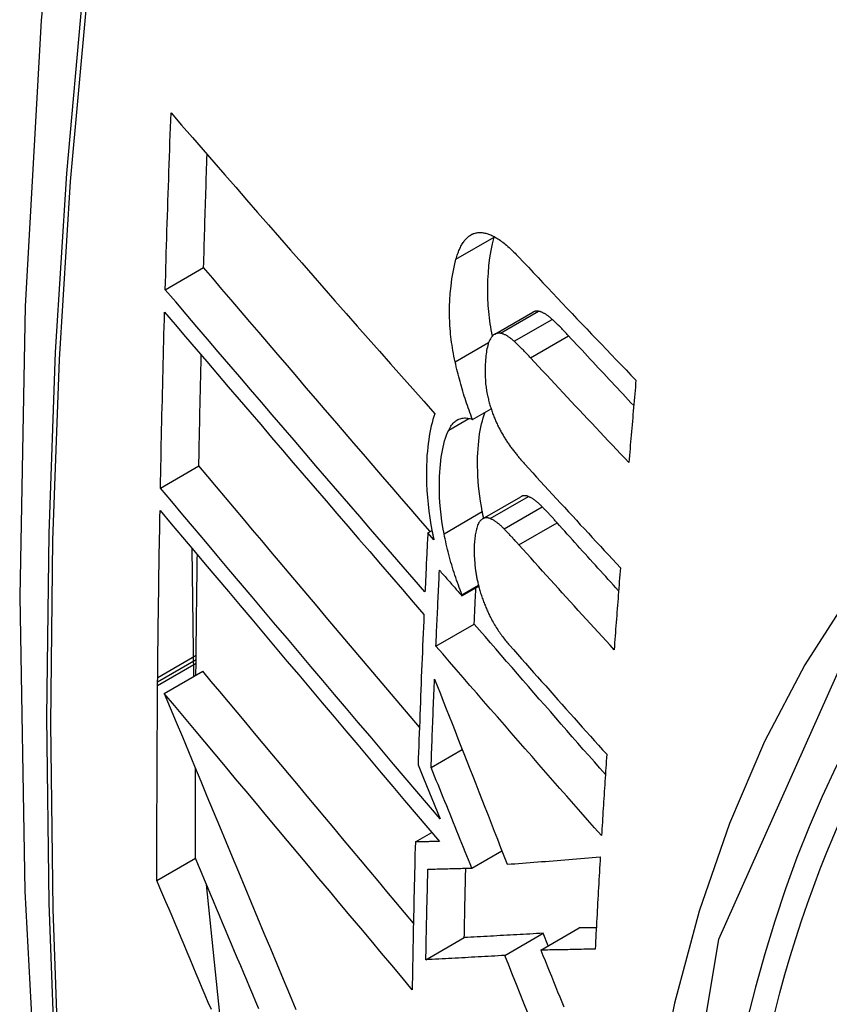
# Model space of a CAD drawing. Header units: inches. Extents: x 327.4 to 387.5, y 121.2 to 187.
# Tile 62 of 73: x 374.663 to 374.788, y 152.024 to 152.175. Entities that reach past the tile are written whole.
import ezdxf

# ---------------------------------------------------------------- set-up
doc = ezdxf.new("R2010")
doc.units = ezdxf.units.IN
doc.header["$MEASUREMENT"] = 0
doc.layers.add('Visible Edges(ANSI)', color=7, linetype='Continuous', lineweight=25)
doc.layers.add('Visible Tangent Edges(ANSI)', color=7, linetype='Continuous', lineweight=25)

msp = doc.modelspace()

# ---------------------------------------------------------------- linework, layer by layer
at = {"layer": 'Visible Edges(ANSI)'}
for p, q in [((374.73626, 152.14155), (374.73628, 152.14162)), ((374.68582, 152.13349), (374.69171, 152.13689)), ((374.73636, 152.12666), (374.74221, 152.13003)), ((374.73296, 152.1136), (374.7358, 152.11524)), ((374.68509, 152.10306), (374.69098, 152.10646)), ((374.73451, 152.09835), (374.74037, 152.10174)), ((374.72609, 152.09618), (374.72674, 152.09655)), ((374.72703, 152.09511), (374.72609, 152.09618)), ((374.69023, 152.0742), (374.68994, 152.09379)), ((374.73133, 152.08653), (374.7339, 152.08802)), ((374.73134, 152.08671), (374.73387, 152.08817)), ((374.73133, 152.08653), (374.73134, 152.08671)), ((374.72734, 152.07882), (374.73322, 152.08221)), ((374.69055, 152.07621), (374.69056, 152.07677)), ((374.69056, 152.07677), (374.69056, 152.07743)), ((374.69054, 152.07437), (374.69055, 152.07621)), ((374.68466, 152.07337), (374.68467, 152.07403)), ((374.68568, 152.07157), (374.69158, 152.07498)), ((374.68466, 152.0728), (374.68466, 152.07337)), ((374.7266, 152.06021), (374.73138, 152.06296)), ((374.72461, 152.06062), (374.72543, 152.05859)), ((374.72543, 152.05859), (374.72798, 152.05233)), ((374.72419, 152.0488), (374.72671, 152.05026)), ((374.73285, 152.04479), (374.73747, 152.04745)), ((374.68455, 152.04287), (374.69045, 152.04628)), ((374.69445, 152.0201), (374.69214, 152.04225)), ((374.73792, 152.03139), (374.74381, 152.03479)), ((374.74343, 152.0322), (374.74931, 152.0356)), ((374.74458, 152.03287), (374.74381, 152.03479)), ((374.72579, 152.03073), (374.73169, 152.03414))]:
    msp.add_line(p, q, dxfattribs=at)
at = {"layer": 'Visible Edges(ANSI)', "flags": 128}
for points in [[(374.71754, 152.4186), (374.7047, 152.38054), (374.69364, 152.34136), (374.68434, 152.30112), (374.67678, 152.2599), (374.67094, 152.21777), (374.66679, 152.17477), (374.66432, 152.13097), (374.6635, 152.08645), (374.66431, 152.04125), (374.66674, 151.99544), (374.67076, 151.94909), (374.67635, 151.90225), (374.6835, 151.855), (374.69218, 151.8074), (374.70237, 151.75953), (374.71405, 151.71144)], [(374.68582, 152.13349), (374.68585, 152.13462), (374.68589, 152.13575), (374.68592, 152.13688), (374.68595, 152.13801), (374.68599, 152.13914), (374.68602, 152.14027), (374.68606, 152.1414), (374.68609, 152.14253), (374.68613, 152.14366), (374.68617, 152.14479), (374.6862, 152.14592), (374.68624, 152.14705), (374.68628, 152.14818), (374.68631, 152.14931), (374.68635, 152.15044), (374.68639, 152.15157), (374.68643, 152.15271), (374.68647, 152.15384), (374.68651, 152.15497), (374.68655, 152.1561), (374.68659, 152.15723), (374.68663, 152.15837), (374.68667, 152.1595), (374.68671, 152.16063)], [(374.68671, 152.16063), (374.68834, 152.15874), (374.68999, 152.15685), (374.69164, 152.15494), (374.6933, 152.15303), (374.69496, 152.15112), (374.69663, 152.1492), (374.69831, 152.14727), (374.69999, 152.14534), (374.70167, 152.14341), (374.70336, 152.14147), (374.70506, 152.13954), (374.70675, 152.1376), (374.70845, 152.13566), (374.71015, 152.13372), (374.71185, 152.13178), (374.71356, 152.12984), (374.71526, 152.12791), (374.71697, 152.12598), (374.71867, 152.12405), (374.72038, 152.12212), (374.72208, 152.1202), (374.72378, 152.11828), (374.72548, 152.11637), (374.72717, 152.11447)], [(374.69171, 152.13689), (374.69173, 152.13761), (374.69175, 152.13833), (374.69177, 152.13906), (374.69179, 152.13978), (374.69181, 152.1405), (374.69183, 152.14122), (374.69185, 152.14195), (374.69187, 152.14267), (374.6919, 152.14339), (374.69192, 152.14412), (374.69194, 152.14484), (374.69196, 152.14556), (374.69199, 152.14629), (374.69201, 152.14701), (374.69203, 152.14773), (374.69205, 152.14846), (374.69208, 152.14918), (374.6921, 152.1499), (374.69212, 152.15063), (374.69215, 152.15135), (374.69217, 152.15207), (374.6922, 152.1528), (374.69222, 152.15352), (374.69224, 152.15425)], [(374.73042, 152.13818), (374.73048, 152.13838), (374.73054, 152.13857), (374.7306, 152.13876), (374.73066, 152.13895), (374.73073, 152.13913), (374.7308, 152.13931), (374.73087, 152.13949), (374.73094, 152.13966), (374.73102, 152.13982), (374.73109, 152.13998), (374.73117, 152.14014), (374.73125, 152.14029), (374.73134, 152.14043), (374.73142, 152.14057), (374.73151, 152.14071), (374.7316, 152.14084), (374.73169, 152.14096), (374.73178, 152.14108), (374.73188, 152.1412), (374.73198, 152.14131), (374.73208, 152.14141), (374.73218, 152.14151), (374.73229, 152.1416), (374.7324, 152.14169)], [(374.7324, 152.14169), (374.73251, 152.14177), (374.73263, 152.14185), (374.73274, 152.14192), (374.73286, 152.14198), (374.73298, 152.14204), (374.73311, 152.14209), (374.73323, 152.14213), (374.73336, 152.14217), (374.73349, 152.1422), (374.73362, 152.14222), (374.73375, 152.14224), (374.73388, 152.14225), (374.73402, 152.14226), (374.73415, 152.14226), (374.73429, 152.14225), (374.73443, 152.14224), (374.73457, 152.14222), (374.73471, 152.1422), (374.73485, 152.14217), (374.73499, 152.14214), (374.73513, 152.1421), (374.73528, 152.14206), (374.73542, 152.14201), (374.73557, 152.14196)], [(374.73602, 152.12638), (374.73592, 152.12685), (374.73583, 152.12732), (374.73575, 152.12779), (374.73568, 152.12826), (374.73561, 152.12873), (374.73555, 152.12919), (374.73549, 152.12966), (374.73544, 152.13012), (374.7354, 152.13058), (374.73536, 152.13104), (374.73533, 152.13149), (374.73531, 152.13195), (374.73529, 152.13239), (374.73528, 152.13284), (374.73528, 152.13328), (374.73528, 152.13371), (374.73528, 152.13422), (374.73531, 152.13499), (374.73538, 152.136), (374.73548, 152.13719), (374.73562, 152.13836), (374.7358, 152.13948), (374.73601, 152.14054), (374.73626, 152.14155)], [(374.73557, 152.14196), (374.73575, 152.14188), (374.73593, 152.1418), (374.73611, 152.14171), (374.7363, 152.14162), (374.73648, 152.14151), (374.73667, 152.1414), (374.73685, 152.14129), (374.73704, 152.14116), (374.73723, 152.14103), (374.73742, 152.1409), (374.73761, 152.14075), (374.73779, 152.14061), (374.73798, 152.14045), (374.73817, 152.14029), (374.73836, 152.14013), (374.73855, 152.13996), (374.73874, 152.13979), (374.73893, 152.13962), (374.73911, 152.13944), (374.7393, 152.13925), (374.73949, 152.13907), (374.73967, 152.13888), (374.73986, 152.13869), (374.74004, 152.13849)], [(374.74004, 152.13849), (374.74078, 152.1377), (374.74152, 152.13692), (374.74226, 152.13613), (374.743, 152.13534), (374.74374, 152.13455), (374.74449, 152.13377), (374.74523, 152.13298), (374.74598, 152.13219), (374.74672, 152.1314), (374.74747, 152.13061), (374.74822, 152.12983), (374.74897, 152.12904), (374.74972, 152.12825), (374.75047, 152.12746), (374.75122, 152.12668), (374.75197, 152.12589), (374.75273, 152.12511), (374.75348, 152.12432), (374.75423, 152.12353), (374.75499, 152.12275), (374.75574, 152.12196), (374.7565, 152.12118), (374.75726, 152.1204), (374.75802, 152.11961)], [(374.73029, 152.12242), (374.7302, 152.12285), (374.73011, 152.12328), (374.73003, 152.12371), (374.72995, 152.12414), (374.72988, 152.12456), (374.72981, 152.12499), (374.72975, 152.12541), (374.72969, 152.12584), (374.72964, 152.12626), (374.7296, 152.12668), (374.72956, 152.1271), (374.72952, 152.12752), (374.72949, 152.128), (374.72946, 152.12858), (374.72944, 152.12927), (374.72943, 152.13005), (374.72944, 152.13092), (374.72948, 152.13188), (374.72955, 152.13292), (374.72966, 152.13404), (374.7298, 152.13514), (374.72997, 152.1362), (374.73018, 152.13722), (374.73042, 152.13818)], [(374.72646, 152.09639), (374.725, 152.09808), (374.72354, 152.09977), (374.72208, 152.10146), (374.72062, 152.10316), (374.71915, 152.10485), (374.71769, 152.10655), (374.71622, 152.10825), (374.71476, 152.10996), (374.7133, 152.11166), (374.71183, 152.11336), (374.71037, 152.11506), (374.70891, 152.11676), (374.70746, 152.11846), (374.706, 152.12015), (374.70455, 152.12185), (374.70311, 152.12354), (374.70166, 152.12522), (374.70023, 152.12691), (374.69879, 152.12858), (374.69736, 152.13026), (374.69594, 152.13192), (374.69452, 152.13359), (374.69311, 152.13524), (374.69171, 152.13689)], [(374.72566, 152.08715), (374.724, 152.08906), (374.72234, 152.09098), (374.72067, 152.0929), (374.719, 152.09483), (374.71733, 152.09677), (374.71565, 152.09871), (374.71397, 152.10065), (374.71229, 152.1026), (374.71062, 152.10455), (374.70894, 152.10649), (374.70726, 152.10844), (374.70559, 152.11039), (374.70391, 152.11234), (374.70224, 152.11429), (374.70058, 152.11623), (374.69891, 152.11817), (374.69725, 152.12011), (374.6956, 152.12204), (374.69395, 152.12397), (374.69231, 152.12589), (374.69068, 152.1278), (374.68905, 152.12971), (374.68743, 152.1316), (374.68582, 152.13349)], [(374.68509, 152.10306), (374.68511, 152.10418), (374.68513, 152.1053), (374.68515, 152.10643), (374.68518, 152.10755), (374.6852, 152.10867), (374.68522, 152.1098), (374.68525, 152.11092), (374.68527, 152.11204), (374.6853, 152.11317), (374.68532, 152.11429), (374.68535, 152.11542), (374.68538, 152.11654), (374.6854, 152.11767), (374.68543, 152.11879), (374.68546, 152.11992), (374.68549, 152.12105), (374.68551, 152.12217), (374.68554, 152.1233), (374.68557, 152.12442), (374.6856, 152.12555), (374.68563, 152.12668), (374.68566, 152.1278), (374.68569, 152.12893), (374.68572, 152.13006)], [(374.68572, 152.13006), (374.68733, 152.12817), (374.68895, 152.12627), (374.69057, 152.12436), (374.69221, 152.12245), (374.69384, 152.12053), (374.69549, 152.1186), (374.69714, 152.11667), (374.6988, 152.11473), (374.70046, 152.11279), (374.70212, 152.11084), (374.70379, 152.10889), (374.70546, 152.10695), (374.70714, 152.10499), (374.70881, 152.10304), (374.71049, 152.10109), (374.71216, 152.09914), (374.71384, 152.0972), (374.71551, 152.09525), (374.71719, 152.09331), (374.71886, 152.09137), (374.72053, 152.08944), (374.72219, 152.08751), (374.72385, 152.08559), (374.72551, 152.08368)], [(374.74307, 152.13018), (374.74303, 152.13018), (374.74299, 152.13019), (374.74295, 152.13019), (374.74292, 152.13019), (374.74288, 152.1302), (374.74284, 152.1302), (374.7428, 152.1302), (374.74277, 152.1302), (374.74273, 152.13019), (374.74269, 152.13019), (374.74266, 152.13018), (374.74262, 152.13018), (374.74258, 152.13017), (374.74255, 152.13016), (374.74251, 152.13016), (374.74248, 152.13015), (374.74244, 152.13013), (374.74241, 152.13012), (374.74237, 152.13011), (374.74234, 152.1301), (374.7423, 152.13008), (374.74227, 152.13006), (374.74224, 152.13005), (374.74221, 152.13003)], [(374.74517, 152.12894), (374.74508, 152.12902), (374.74499, 152.1291), (374.7449, 152.12918), (374.74482, 152.12925), (374.74473, 152.12932), (374.74464, 152.12939), (374.74455, 152.12946), (374.74446, 152.12953), (374.74437, 152.12959), (374.74428, 152.12965), (374.74419, 152.12971), (374.74411, 152.12976), (374.74402, 152.12982), (374.74393, 152.12986), (374.74384, 152.12991), (374.74375, 152.12995), (374.74367, 152.12999), (374.74358, 152.13003), (374.74349, 152.13006), (374.74341, 152.13009), (374.74332, 152.13012), (374.74324, 152.13014), (374.74315, 152.13016), (374.74307, 152.13018)], [(374.74768, 152.12642), (374.74758, 152.12653), (374.74747, 152.12664), (374.74737, 152.12675), (374.74727, 152.12686), (374.74716, 152.12697), (374.74706, 152.12708), (374.74695, 152.12719), (374.74685, 152.1273), (374.74674, 152.1274), (374.74664, 152.12751), (374.74653, 152.12762), (374.74643, 152.12772), (374.74632, 152.12783), (374.74622, 152.12793), (374.74611, 152.12804), (374.74601, 152.12814), (374.7459, 152.12824), (374.7458, 152.12835), (374.74569, 152.12845), (374.74559, 152.12855), (374.74549, 152.12865), (374.74538, 152.12874), (374.74528, 152.12884), (374.74517, 152.12894)], [(374.73723, 152.12681), (374.73715, 152.12682), (374.73708, 152.12682), (374.73701, 152.12682), (374.73693, 152.12682), (374.73686, 152.12682), (374.73679, 152.12681), (374.73672, 152.12679), (374.73665, 152.12678), (374.73658, 152.12676), (374.73651, 152.12673), (374.73645, 152.1267), (374.73638, 152.12667), (374.73632, 152.12663), (374.73626, 152.12659), (374.73619, 152.12654), (374.73613, 152.12649), (374.73608, 152.12644), (374.73602, 152.12638), (374.73596, 152.12632), (374.73591, 152.12626), (374.73585, 152.12619), (374.7358, 152.12612), (374.73575, 152.12604), (374.7357, 152.12597)], [(374.73933, 152.12557), (374.73924, 152.12565), (374.73915, 152.12573), (374.73907, 152.1258), (374.73898, 152.12588), (374.73889, 152.12595), (374.7388, 152.12602), (374.73871, 152.12609), (374.73862, 152.12616), (374.73853, 152.12622), (374.73844, 152.12628), (374.73835, 152.12634), (374.73827, 152.12639), (374.73818, 152.12644), (374.73809, 152.12649), (374.738, 152.12654), (374.73792, 152.12658), (374.73783, 152.12662), (374.73774, 152.12666), (374.73765, 152.12669), (374.73757, 152.12672), (374.73748, 152.12675), (374.7374, 152.12677), (374.73731, 152.12679), (374.73723, 152.12681)], [(374.75768, 152.11572), (374.75726, 152.11616), (374.75684, 152.11661), (374.75642, 152.11706), (374.756, 152.1175), (374.75559, 152.11795), (374.75517, 152.11839), (374.75475, 152.11884), (374.75433, 152.11928), (374.75391, 152.11973), (374.7535, 152.12018), (374.75308, 152.12062), (374.75266, 152.12107), (374.75225, 152.12151), (374.75183, 152.12196), (374.75141, 152.1224), (374.751, 152.12285), (374.75058, 152.1233), (374.75017, 152.12374), (374.74975, 152.12419), (374.74934, 152.12463), (374.74892, 152.12508), (374.74851, 152.12552), (374.7481, 152.12597), (374.74768, 152.12642)], [(374.7357, 152.12597), (374.7356, 152.12579), (374.73551, 152.1256), (374.73543, 152.12539), (374.73536, 152.12517), (374.73529, 152.12494), (374.73523, 152.12469), (374.73517, 152.12444), (374.73512, 152.12418), (374.73508, 152.12391), (374.73504, 152.12363), (374.73501, 152.12335), (374.73498, 152.12306), (374.73495, 152.12276), (374.73492, 152.12241), (374.7349, 152.12202), (374.73488, 152.12159), (374.73487, 152.12113), (374.73487, 152.12064), (374.73489, 152.12013), (374.73492, 152.1196), (374.73497, 152.11907), (374.73503, 152.11853), (374.73512, 152.11799), (374.73522, 152.11744)], [(374.74185, 152.12305), (374.74174, 152.12316), (374.74164, 152.12327), (374.74153, 152.12338), (374.74143, 152.12349), (374.74132, 152.1236), (374.74122, 152.12371), (374.74112, 152.12382), (374.74101, 152.12393), (374.74091, 152.12403), (374.7408, 152.12414), (374.7407, 152.12425), (374.74059, 152.12435), (374.74049, 152.12446), (374.74038, 152.12456), (374.74028, 152.12467), (374.74017, 152.12477), (374.74007, 152.12487), (374.73996, 152.12497), (374.73986, 152.12508), (374.73975, 152.12518), (374.73965, 152.12528), (374.73954, 152.12537), (374.73944, 152.12547), (374.73933, 152.12557)], [(374.69098, 152.10646), (374.69099, 152.10717), (374.69101, 152.10787), (374.69102, 152.10858), (374.69103, 152.10929), (374.69105, 152.11), (374.69106, 152.1107), (374.69108, 152.11141), (374.69109, 152.11212), (374.69111, 152.11283), (374.69112, 152.11353), (374.69114, 152.11424), (374.69115, 152.11495), (374.69117, 152.11566), (374.69118, 152.11637), (374.6912, 152.11708), (374.69122, 152.11778), (374.69123, 152.11849), (374.69125, 152.1192), (374.69126, 152.11991), (374.69128, 152.12062), (374.6913, 152.12133), (374.69131, 152.12204), (374.69133, 152.12274), (374.69135, 152.12345)], [(374.73296, 152.1136), (374.73282, 152.11395), (374.73269, 152.1143), (374.73255, 152.11465), (374.73242, 152.115), (374.7323, 152.11536), (374.73217, 152.11572), (374.73205, 152.11608), (374.73192, 152.11644), (374.73181, 152.1168), (374.73169, 152.11716), (374.73157, 152.11753), (374.73146, 152.1179), (374.73135, 152.11827), (374.73125, 152.11864), (374.73114, 152.11901), (374.73104, 152.11939), (374.73094, 152.11976), (374.73084, 152.12014), (374.73074, 152.12052), (374.73065, 152.12089), (374.73055, 152.12127), (374.73046, 152.12165), (374.73038, 152.12204), (374.73029, 152.12242)], [(374.75694, 152.10699), (374.75631, 152.10765), (374.75567, 152.10832), (374.75504, 152.10899), (374.75441, 152.10965), (374.75377, 152.11032), (374.75314, 152.11099), (374.75251, 152.11166), (374.75188, 152.11233), (374.75124, 152.113), (374.75061, 152.11367), (374.74998, 152.11434), (374.74935, 152.11501), (374.74872, 152.11568), (374.7481, 152.11635), (374.74747, 152.11702), (374.74684, 152.11769), (374.74621, 152.11836), (374.74559, 152.11903), (374.74496, 152.1197), (374.74434, 152.12037), (374.74371, 152.12104), (374.74309, 152.12171), (374.74247, 152.12238), (374.74185, 152.12305)], [(374.75802, 152.11961), (374.75797, 152.11909), (374.75793, 152.11856), (374.75788, 152.11803), (374.75783, 152.11751), (374.75779, 152.11698), (374.75774, 152.11646), (374.7577, 152.11593), (374.75765, 152.1154), (374.75761, 152.11488), (374.75756, 152.11435), (374.75752, 152.11383), (374.75747, 152.1133), (374.75743, 152.11277), (374.75739, 152.11225), (374.75734, 152.11172), (374.7573, 152.11119), (374.75725, 152.11067), (374.75721, 152.11014), (374.75716, 152.10962), (374.75712, 152.10909), (374.75707, 152.10856), (374.75703, 152.10804), (374.75699, 152.10751), (374.75694, 152.10699)], [(374.73522, 152.11744), (374.73526, 152.11726), (374.7353, 152.11707), (374.73534, 152.11689), (374.73539, 152.11671), (374.73543, 152.11653), (374.73548, 152.11634), (374.73553, 152.11616), (374.73558, 152.11598), (374.73563, 152.1158), (374.73568, 152.11562), (374.73574, 152.11544), (374.73579, 152.11526), (374.73585, 152.11509), (374.73591, 152.11491), (374.73597, 152.11474), (374.73603, 152.11456), (374.73609, 152.11439), (374.73616, 152.11422), (374.73622, 152.11405), (374.73629, 152.11389), (374.73636, 152.11372), (374.73643, 152.11356), (374.7365, 152.11339), (374.73657, 152.11323)], [(374.72717, 152.11447), (374.72702, 152.11402), (374.72688, 152.11356), (374.72674, 152.11309), (374.72662, 152.11259), (374.72651, 152.11208), (374.7264, 152.11156), (374.72631, 152.11102), (374.72623, 152.11047), (374.72615, 152.10991), (374.72608, 152.10934), (374.72603, 152.10872), (374.72597, 152.10804), (374.72593, 152.10729), (374.7259, 152.10648), (374.72588, 152.10561), (374.72589, 152.10467), (374.72591, 152.10369), (374.72596, 152.10267), (374.72604, 152.10164), (374.72614, 152.10059), (374.72626, 152.09954), (374.72641, 152.09848), (374.72658, 152.09741), (374.72678, 152.09633)], [(374.73445, 152.09945), (374.73431, 152.10025), (374.73418, 152.10105), (374.73406, 152.10183), (374.73397, 152.10261), (374.73389, 152.10338), (374.73382, 152.10414), (374.73378, 152.1049), (374.73375, 152.10565), (374.73373, 152.10638), (374.73373, 152.1071), (374.73374, 152.10778), (374.73377, 152.10845), (374.73381, 152.10908), (374.73386, 152.10968), (374.73391, 152.11026), (374.73398, 152.11082), (374.73405, 152.11136), (374.73414, 152.1119), (374.73424, 152.11241), (374.73435, 152.11291), (374.73447, 152.11339), (374.7346, 152.11385), (374.73474, 152.1143), (374.73489, 152.11472)], [(374.7293, 152.11195), (374.7294, 152.11216), (374.72951, 152.11236), (374.72962, 152.11255), (374.72974, 152.11272), (374.72987, 152.11288), (374.73, 152.11303), (374.73013, 152.11316), (374.73027, 152.11329), (374.73042, 152.1134), (374.73057, 152.11349), (374.73072, 152.11357), (374.73088, 152.11364), (374.73104, 152.1137), (374.7312, 152.11375), (374.73137, 152.11378), (374.73154, 152.1138), (374.73171, 152.11381), (374.73188, 152.11381), (374.73206, 152.1138), (374.73224, 152.11378), (374.73242, 152.11375), (374.7326, 152.11371), (374.73278, 152.11366), (374.73296, 152.1136)], [(374.73657, 152.11323), (374.73664, 152.11306), (374.73672, 152.11289), (374.7368, 152.11273), (374.73688, 152.11256), (374.73696, 152.1124), (374.73704, 152.11224), (374.73712, 152.11208), (374.73721, 152.11193), (374.73729, 152.11177), (374.73737, 152.11162), (374.73746, 152.11147), (374.73754, 152.11132), (374.73763, 152.11117), (374.73771, 152.11103), (374.7378, 152.11088), (374.73789, 152.11074), (374.73798, 152.1106), (374.73806, 152.11046), (374.73815, 152.11033), (374.73824, 152.11019), (374.73833, 152.11006), (374.73842, 152.10993), (374.73851, 152.1098), (374.7386, 152.10967)], [(374.72859, 152.09607), (374.72841, 152.09704), (374.72826, 152.098), (374.72813, 152.09896), (374.72803, 152.0999), (374.72795, 152.10084), (374.7279, 152.10173), (374.72787, 152.10258), (374.72787, 152.10338), (374.72787, 152.10414), (374.7279, 152.10485), (374.72793, 152.10551), (374.72798, 152.10612), (374.72803, 152.10669), (374.72809, 152.10725), (374.72816, 152.1078), (374.72825, 152.10833), (374.72834, 152.10884), (374.72844, 152.10934), (374.72856, 152.10982), (374.72868, 152.11029), (374.72882, 152.11073), (374.72897, 152.11116), (374.72913, 152.11157), (374.7293, 152.11195)], [(374.7386, 152.10967), (374.7387, 152.10954), (374.7388, 152.10941), (374.7389, 152.10927), (374.73899, 152.10914), (374.73909, 152.10901), (374.73919, 152.10888), (374.73929, 152.10876), (374.73939, 152.10863), (374.73949, 152.1085), (374.73958, 152.10838), (374.73968, 152.10825), (374.73978, 152.10813), (374.73988, 152.10801), (374.73998, 152.10789), (374.74008, 152.10777), (374.74018, 152.10765), (374.74028, 152.10753), (374.74038, 152.10741), (374.74048, 152.1073), (374.74058, 152.10718), (374.74068, 152.10707), (374.74078, 152.10696), (374.74088, 152.10684), (374.74098, 152.10673)], [(374.72481, 152.06639), (374.72339, 152.06807), (374.72196, 152.06976), (374.72053, 152.07144), (374.7191, 152.07313), (374.71767, 152.07482), (374.71624, 152.07651), (374.71481, 152.0782), (374.71339, 152.07989), (374.71196, 152.08158), (374.71053, 152.08327), (374.70911, 152.08496), (374.70768, 152.08664), (374.70626, 152.08832), (374.70485, 152.09), (374.70344, 152.09167), (374.70203, 152.09334), (374.70063, 152.09501), (374.69923, 152.09666), (374.69784, 152.09832), (374.69645, 152.09996), (374.69507, 152.1016), (374.6937, 152.10323), (374.69234, 152.10485), (374.69098, 152.10646)], [(374.74098, 152.10673), (374.74158, 152.10607), (374.74219, 152.10541), (374.74279, 152.10475), (374.7434, 152.10408), (374.74401, 152.10342), (374.74462, 152.10276), (374.74522, 152.10209), (374.74583, 152.10143), (374.74644, 152.10077), (374.74705, 152.10011), (374.74766, 152.09944), (374.74827, 152.09878), (374.74888, 152.09812), (374.74949, 152.09745), (374.75011, 152.09679), (374.75072, 152.09613), (374.75133, 152.09547), (374.75194, 152.09481), (374.75256, 152.09414), (374.75317, 152.09348), (374.75379, 152.09282), (374.7544, 152.09216), (374.75502, 152.0915), (374.75563, 152.09084)], [(374.72798, 152.05233), (374.7262, 152.05442), (374.72442, 152.05652), (374.72263, 152.05863), (374.72083, 152.06074), (374.71903, 152.06287), (374.71723, 152.065), (374.71542, 152.06713), (374.71361, 152.06927), (374.7118, 152.07141), (374.70998, 152.07355), (374.70817, 152.07569), (374.70636, 152.07783), (374.70455, 152.07997), (374.70275, 152.08211), (374.70095, 152.08424), (374.69915, 152.08637), (374.69736, 152.08849), (374.69558, 152.0906), (374.69381, 152.09271), (374.69204, 152.0948), (374.69029, 152.09688), (374.68854, 152.09896), (374.68681, 152.10101), (374.68509, 152.10306)], [(374.74153, 152.10176), (374.74148, 152.10178), (374.74142, 152.1018), (374.74137, 152.10182), (374.74132, 152.10183), (374.74127, 152.10185), (374.74122, 152.10186), (374.74117, 152.10187), (374.74112, 152.10188), (374.74107, 152.10188), (374.74102, 152.10189), (374.74097, 152.10189), (374.74092, 152.10189), (374.74087, 152.10189), (374.74083, 152.10188), (374.74078, 152.10188), (374.74073, 152.10187), (374.74068, 152.10186), (374.74064, 152.10185), (374.74059, 152.10183), (374.74055, 152.10182), (374.7405, 152.1018), (374.74046, 152.10178), (374.74042, 152.10176), (374.74037, 152.10174)], [(374.74364, 152.10019), (374.74355, 152.10028), (374.74347, 152.10037), (374.74338, 152.10046), (374.74329, 152.10055), (374.7432, 152.10063), (374.74311, 152.10071), (374.74302, 152.10079), (374.74293, 152.10086), (374.74284, 152.10094), (374.74276, 152.10101), (374.74267, 152.10108), (374.74258, 152.10115), (374.74249, 152.10121), (374.7424, 152.10128), (374.74231, 152.10134), (374.74223, 152.10139), (374.74214, 152.10145), (374.74205, 152.1015), (374.74196, 152.10155), (374.74188, 152.1016), (374.74179, 152.10164), (374.7417, 152.10169), (374.74162, 152.10173), (374.74153, 152.10176)], [(374.68467, 152.07403), (374.68468, 152.07509), (374.68469, 152.07616), (374.6847, 152.07722), (374.68471, 152.07829), (374.68472, 152.07936), (374.68473, 152.08042), (374.68475, 152.08149), (374.68476, 152.08256), (374.68477, 152.08362), (374.68479, 152.08469), (374.6848, 152.08576), (374.68482, 152.08683), (374.68483, 152.08789), (374.68485, 152.08896), (374.68486, 152.09003), (374.68488, 152.0911), (374.6849, 152.09216), (374.68491, 152.09323), (374.68493, 152.0943), (374.68495, 152.09537), (374.68497, 152.09644), (374.68498, 152.0975), (374.685, 152.09857), (374.68502, 152.09964)], [(374.68502, 152.09964), (374.68674, 152.0976), (374.68847, 152.09554), (374.69022, 152.09347), (374.69197, 152.09138), (374.69374, 152.08929), (374.69551, 152.08718), (374.69729, 152.08507), (374.69908, 152.08294), (374.70088, 152.08081), (374.70268, 152.07868), (374.70448, 152.07654), (374.70629, 152.0744), (374.7081, 152.07225), (374.70991, 152.07011), (374.71172, 152.06797), (374.71353, 152.06582), (374.71534, 152.06368), (374.71715, 152.06154), (374.71895, 152.05941), (374.72075, 152.05729), (374.72254, 152.05517), (374.72433, 152.05306), (374.72611, 152.05096), (374.72789, 152.04887)], [(374.73466, 152.09844), (374.73465, 152.09848), (374.73464, 152.09852), (374.73463, 152.09856), (374.73462, 152.09861), (374.73462, 152.09865), (374.73461, 152.09869), (374.7346, 152.09873), (374.73459, 152.09878), (374.73458, 152.09882), (374.73457, 152.09886), (374.73456, 152.0989), (374.73455, 152.09895), (374.73455, 152.09899), (374.73454, 152.09903), (374.73453, 152.09907), (374.73452, 152.09911), (374.73451, 152.09916), (374.7345, 152.0992), (374.73449, 152.09924), (374.73449, 152.09928), (374.73448, 152.09933), (374.73447, 152.09937), (374.73446, 152.09941), (374.73445, 152.09945)], [(374.74592, 152.09775), (374.74583, 152.09785), (374.74573, 152.09796), (374.74564, 152.09806), (374.74554, 152.09817), (374.74545, 152.09827), (374.74535, 152.09838), (374.74526, 152.09848), (374.74516, 152.09858), (374.74507, 152.09869), (374.74497, 152.09879), (374.74488, 152.09889), (374.74478, 152.09899), (374.74469, 152.09909), (374.74459, 152.0992), (374.7445, 152.0993), (374.7444, 152.0994), (374.74431, 152.0995), (374.74421, 152.0996), (374.74412, 152.0997), (374.74402, 152.0998), (374.74393, 152.0999), (374.74383, 152.1), (374.74374, 152.1001), (374.74364, 152.10019)], [(374.73402, 152.0979), (374.73394, 152.09777), (374.73386, 152.09762), (374.73378, 152.09747), (374.73372, 152.0973), (374.73365, 152.09712), (374.7336, 152.09693), (374.73354, 152.09674), (374.7335, 152.09653), (374.73345, 152.09632), (374.73341, 152.09611), (374.73338, 152.09589), (374.73334, 152.09566), (374.73331, 152.09543), (374.73329, 152.09519), (374.73326, 152.09496), (374.73324, 152.09471), (374.73322, 152.09447), (374.73321, 152.09422), (374.73319, 152.09394), (374.73319, 152.09361), (374.73319, 152.09322), (374.73321, 152.09274), (374.73324, 152.09216), (374.73329, 152.09147)], [(374.73567, 152.09838), (374.73559, 152.09841), (374.73551, 152.09844), (374.73543, 152.09846), (374.73536, 152.09848), (374.73528, 152.09849), (374.7352, 152.0985), (374.73513, 152.09851), (374.73505, 152.09851), (374.73498, 152.0985), (374.73491, 152.09849), (374.73484, 152.09848), (374.73477, 152.09846), (374.7347, 152.09844), (374.73463, 152.09841), (374.73456, 152.09838), (374.7345, 152.09834), (374.73443, 152.0983), (374.73437, 152.09826), (374.73431, 152.09821), (374.73425, 152.09815), (374.73419, 152.09809), (374.73413, 152.09803), (374.73408, 152.09797), (374.73402, 152.0979)], [(374.73779, 152.09681), (374.7377, 152.0969), (374.73761, 152.09699), (374.73752, 152.09708), (374.73743, 152.09716), (374.73734, 152.09725), (374.73725, 152.09733), (374.73716, 152.09741), (374.73708, 152.09748), (374.73699, 152.09756), (374.7369, 152.09763), (374.73681, 152.0977), (374.73672, 152.09777), (374.73663, 152.09783), (374.73654, 152.09789), (374.73646, 152.09795), (374.73637, 152.09801), (374.73628, 152.09807), (374.73619, 152.09812), (374.73611, 152.09817), (374.73602, 152.09822), (374.73593, 152.09826), (374.73584, 152.09831), (374.73576, 152.09834), (374.73567, 152.09838)], [(374.75536, 152.08731), (374.75496, 152.08774), (374.75457, 152.08818), (374.75417, 152.08861), (374.75378, 152.08905), (374.75338, 152.08948), (374.75299, 152.08992), (374.75259, 152.09035), (374.7522, 152.09079), (374.7518, 152.09122), (374.75141, 152.09166), (374.75102, 152.09209), (374.75062, 152.09253), (374.75023, 152.09296), (374.74984, 152.0934), (374.74944, 152.09383), (374.74905, 152.09427), (374.74866, 152.0947), (374.74827, 152.09514), (374.74788, 152.09557), (374.74748, 152.09601), (374.74709, 152.09644), (374.7467, 152.09688), (374.74631, 152.09731), (374.74592, 152.09775)], [(374.72609, 152.09618), (374.72608, 152.0958), (374.72606, 152.09543), (374.72604, 152.09505), (374.72602, 152.09467), (374.726, 152.0943), (374.72598, 152.09392), (374.72596, 152.09354), (374.72595, 152.09317), (374.72593, 152.09279), (374.72591, 152.09241), (374.72589, 152.09204), (374.72587, 152.09166), (374.72586, 152.09129), (374.72584, 152.09091), (374.72582, 152.09053), (374.7258, 152.09016), (374.72579, 152.08978), (374.72577, 152.0894), (374.72575, 152.08903), (374.72573, 152.08865), (374.72572, 152.08827), (374.7257, 152.0879), (374.72568, 152.08752), (374.72566, 152.08715)], [(374.72678, 152.09633), (374.72679, 152.09628), (374.7268, 152.09623), (374.72681, 152.09618), (374.72682, 152.09613), (374.72683, 152.09608), (374.72684, 152.09603), (374.72685, 152.09598), (374.72686, 152.09592), (374.72687, 152.09587), (374.72688, 152.09582), (374.72689, 152.09577), (374.7269, 152.09572), (374.72691, 152.09567), (374.72692, 152.09562), (374.72693, 152.09557), (374.72694, 152.09552), (374.72695, 152.09547), (374.72696, 152.09542), (374.72698, 152.09537), (374.72699, 152.09532), (374.727, 152.09527), (374.72701, 152.09522), (374.72702, 152.09516), (374.72703, 152.09511)], [(374.74007, 152.09437), (374.73997, 152.09447), (374.73988, 152.09458), (374.73978, 152.09468), (374.73969, 152.09479), (374.73959, 152.09489), (374.7395, 152.09499), (374.7394, 152.0951), (374.73931, 152.0952), (374.73921, 152.0953), (374.73912, 152.09541), (374.73902, 152.09551), (374.73893, 152.09561), (374.73883, 152.09571), (374.73874, 152.09581), (374.73864, 152.09592), (374.73855, 152.09602), (374.73845, 152.09612), (374.73836, 152.09622), (374.73826, 152.09632), (374.73817, 152.09642), (374.73807, 152.09652), (374.73798, 152.09662), (374.73788, 152.09671), (374.73779, 152.09681)], [(374.73134, 152.08671), (374.73119, 152.08707), (374.73105, 152.08744), (374.73091, 152.08782), (374.73078, 152.08819), (374.73064, 152.08857), (374.73051, 152.08895), (374.73038, 152.08933), (374.73025, 152.08972), (374.73012, 152.0901), (374.73, 152.09049), (374.72988, 152.09089), (374.72976, 152.09128), (374.72964, 152.09167), (374.72953, 152.09207), (374.72942, 152.09246), (374.72932, 152.09286), (374.72922, 152.09326), (374.72912, 152.09366), (374.72902, 152.09406), (374.72893, 152.09446), (374.72884, 152.09486), (374.72875, 152.09526), (374.72867, 152.09566), (374.72859, 152.09607)], [(374.75467, 152.07828), (374.75406, 152.07895), (374.75345, 152.07961), (374.75283, 152.08028), (374.75222, 152.08095), (374.75161, 152.08162), (374.751, 152.08229), (374.75039, 152.08296), (374.74978, 152.08363), (374.74917, 152.0843), (374.74856, 152.08498), (374.74795, 152.08565), (374.74734, 152.08632), (374.74673, 152.08699), (374.74612, 152.08766), (374.74551, 152.08833), (374.7449, 152.089), (374.7443, 152.08967), (374.74369, 152.09034), (374.74309, 152.09102), (374.74248, 152.09169), (374.74188, 152.09236), (374.74127, 152.09303), (374.74067, 152.0937), (374.74007, 152.09437)], [(374.69056, 152.07743), (374.69057, 152.07807), (374.69058, 152.07871), (374.69058, 152.07936), (374.69059, 152.08), (374.6906, 152.08064), (374.6906, 152.08128), (374.69061, 152.08192), (374.69062, 152.08256), (374.69062, 152.0832), (374.69063, 152.08385), (374.69064, 152.08449), (374.69065, 152.08513), (374.69065, 152.08577), (374.69066, 152.08641), (374.69067, 152.08706), (374.69068, 152.0877), (374.69069, 152.08834), (374.6907, 152.08898), (374.6907, 152.08962), (374.69071, 152.09027), (374.69072, 152.09091), (374.69073, 152.09155), (374.69074, 152.09219), (374.69075, 152.09284)], [(374.72734, 152.07882), (374.72736, 152.0793), (374.72739, 152.07979), (374.72741, 152.08027), (374.72743, 152.08076), (374.72745, 152.08124), (374.72747, 152.08173), (374.7275, 152.08221), (374.72752, 152.0827), (374.72754, 152.08318), (374.72756, 152.08367), (374.72758, 152.08415), (374.72761, 152.08464), (374.72763, 152.08512), (374.72765, 152.08561), (374.72768, 152.08609), (374.7277, 152.08658), (374.72772, 152.08706), (374.72775, 152.08755), (374.72777, 152.08803), (374.72779, 152.08852), (374.72782, 152.08901), (374.72784, 152.08949), (374.72786, 152.08998), (374.72789, 152.09046)], [(374.72789, 152.09046), (374.72803, 152.0903), (374.72817, 152.09014), (374.72832, 152.08997), (374.72846, 152.08981), (374.7286, 152.08964), (374.72875, 152.08948), (374.72889, 152.08932), (374.72903, 152.08915), (374.72918, 152.08899), (374.72932, 152.08882), (374.72946, 152.08866), (374.72961, 152.0885), (374.72975, 152.08833), (374.72989, 152.08817), (374.73004, 152.08801), (374.73018, 152.08784), (374.73032, 152.08768), (374.73047, 152.08751), (374.73061, 152.08735), (374.73075, 152.08719), (374.7309, 152.08702), (374.73104, 152.08686), (374.73119, 152.08669), (374.73133, 152.08653)], [(374.73329, 152.09147), (374.73331, 152.09132), (374.73332, 152.09116), (374.73334, 152.09101), (374.73336, 152.09086), (374.73338, 152.0907), (374.7334, 152.09055), (374.73342, 152.09039), (374.73344, 152.09023), (374.73347, 152.09008), (374.73349, 152.08992), (374.73352, 152.08976), (374.73355, 152.08961), (374.73358, 152.08945), (374.73361, 152.08929), (374.73364, 152.08913), (374.73368, 152.08898), (374.73371, 152.08882), (374.73375, 152.08866), (374.73378, 152.08851), (374.73382, 152.08835), (374.73386, 152.08819), (374.7339, 152.08804), (374.73394, 152.08788), (374.73398, 152.08772)], [(374.75563, 152.09084), (374.75559, 152.09032), (374.75555, 152.08979), (374.75551, 152.08927), (374.75547, 152.08874), (374.75543, 152.08822), (374.75539, 152.0877), (374.75535, 152.08717), (374.75531, 152.08665), (374.75527, 152.08613), (374.75523, 152.0856), (374.75519, 152.08508), (374.75515, 152.08456), (374.75511, 152.08403), (374.75507, 152.08351), (374.75503, 152.08299), (374.75499, 152.08246), (374.75495, 152.08194), (374.75491, 152.08142), (374.75487, 152.08089), (374.75483, 152.08037), (374.75479, 152.07985), (374.75475, 152.07932), (374.75471, 152.0788), (374.75467, 152.07828)], [(374.73322, 152.08221), (374.73323, 152.08244), (374.73324, 152.08267), (374.73325, 152.08291), (374.73326, 152.08314), (374.73327, 152.08337), (374.73328, 152.0836), (374.73329, 152.08383), (374.7333, 152.08406), (374.73331, 152.08429), (374.73332, 152.08453), (374.73333, 152.08476), (374.73334, 152.08499), (374.73335, 152.08522), (374.73336, 152.08545), (374.73337, 152.08568), (374.73338, 152.08591), (374.73339, 152.08615), (374.73341, 152.08638), (374.73342, 152.08661), (374.73343, 152.08684), (374.73344, 152.08707), (374.73345, 152.0873), (374.73346, 152.08754), (374.73347, 152.08777)], [(374.73398, 152.08772), (374.73403, 152.08753), (374.73409, 152.08733), (374.73414, 152.08714), (374.7342, 152.08695), (374.73426, 152.08676), (374.73432, 152.08657), (374.73439, 152.08638), (374.73445, 152.08619), (374.73452, 152.08601), (374.73459, 152.08582), (374.73465, 152.08564), (374.73472, 152.08546), (374.7348, 152.08528), (374.73487, 152.0851), (374.73494, 152.08493), (374.73501, 152.08475), (374.73509, 152.08457), (374.73516, 152.0844), (374.73524, 152.08423), (374.73532, 152.08406), (374.7354, 152.08389), (374.73547, 152.08372), (374.73555, 152.08356), (374.73563, 152.08339)], [(374.72551, 152.08368), (374.72547, 152.08271), (374.72542, 152.08175), (374.72538, 152.08079), (374.72534, 152.07983), (374.7253, 152.07886), (374.72526, 152.0779), (374.72522, 152.07694), (374.72518, 152.07598), (374.72514, 152.07502), (374.7251, 152.07406), (374.72507, 152.0731), (374.72503, 152.07214), (374.72499, 152.07117), (374.72495, 152.07021), (374.72492, 152.06925), (374.72488, 152.0683), (374.72485, 152.06734), (374.72481, 152.06638), (374.72478, 152.06542), (374.72474, 152.06446), (374.72471, 152.0635), (374.72468, 152.06254), (374.72464, 152.06158), (374.72461, 152.06062)], [(374.73563, 152.08339), (374.73575, 152.08317), (374.73586, 152.08294), (374.73598, 152.08272), (374.7361, 152.08251), (374.73621, 152.0823), (374.73634, 152.08209), (374.73646, 152.08189), (374.73658, 152.08169), (374.73671, 152.0815), (374.73683, 152.08131), (374.73695, 152.08112), (374.73708, 152.08094), (374.73721, 152.08076), (374.73733, 152.08059), (374.73746, 152.08041), (374.73759, 152.08024), (374.73772, 152.08008), (374.73784, 152.07991), (374.73797, 152.07975), (374.7381, 152.07959), (374.73823, 152.07944), (374.73836, 152.07928), (374.73849, 152.07913), (374.73862, 152.07899)], [(374.75333, 152.05914), (374.75249, 152.0601), (374.75164, 152.06106), (374.7508, 152.06203), (374.74995, 152.06299), (374.74911, 152.06395), (374.74826, 152.06492), (374.74742, 152.06589), (374.74657, 152.06685), (374.74573, 152.06782), (374.74489, 152.06878), (374.74404, 152.06975), (374.7432, 152.07071), (374.74236, 152.07168), (374.74153, 152.07264), (374.74069, 152.0736), (374.73985, 152.07456), (374.73902, 152.07552), (374.73818, 152.07648), (374.73735, 152.07744), (374.73652, 152.0784), (374.73569, 152.07935), (374.73487, 152.08031), (374.73404, 152.08126), (374.73322, 152.08221)], [(374.75274, 152.04976), (374.75168, 152.05097), (374.75061, 152.05217), (374.74955, 152.05338), (374.74848, 152.05459), (374.74742, 152.0558), (374.74635, 152.05701), (374.74528, 152.05823), (374.74422, 152.05944), (374.74315, 152.06066), (374.74209, 152.06188), (374.74102, 152.06309), (374.73996, 152.06431), (374.7389, 152.06552), (374.73784, 152.06674), (374.73678, 152.06796), (374.73572, 152.06917), (374.73466, 152.07038), (374.73361, 152.07159), (374.73256, 152.0728), (374.73151, 152.07401), (374.73046, 152.07522), (374.72942, 152.07642), (374.72838, 152.07762), (374.72734, 152.07882)], [(374.73862, 152.07899), (374.73924, 152.07829), (374.73985, 152.07759), (374.74047, 152.0769), (374.74109, 152.0762), (374.7417, 152.0755), (374.74232, 152.0748), (374.74294, 152.0741), (374.74356, 152.0734), (374.74418, 152.07271), (374.74481, 152.07201), (374.74543, 152.07131), (374.74605, 152.07061), (374.74667, 152.06991), (374.74729, 152.06921), (374.74792, 152.06851), (374.74854, 152.06781), (374.74917, 152.06711), (374.74979, 152.06642), (374.75041, 152.06572), (374.75104, 152.06502), (374.75166, 152.06432), (374.75229, 152.06362), (374.75291, 152.06293), (374.75354, 152.06223)], [(374.72389, 152.03634), (374.72254, 152.03795), (374.72118, 152.03957), (374.71983, 152.04119), (374.71847, 152.04281), (374.71711, 152.04444), (374.71575, 152.04606), (374.71439, 152.04769), (374.71303, 152.04932), (374.71167, 152.05094), (374.71031, 152.05257), (374.70895, 152.05419), (374.7076, 152.05582), (374.70624, 152.05744), (374.70489, 152.05906), (374.70354, 152.06067), (374.70219, 152.06228), (374.70085, 152.06389), (374.69951, 152.06549), (374.69817, 152.06709), (374.69684, 152.06868), (374.69552, 152.07027), (374.6942, 152.07184), (374.69289, 152.07341), (374.69158, 152.07498)], [(374.7266, 152.06021), (374.72662, 152.06077), (374.72664, 152.06134), (374.72666, 152.0619), (374.72668, 152.06247), (374.7267, 152.06303), (374.72673, 152.0636), (374.72675, 152.06416), (374.72677, 152.06473), (374.72679, 152.06529), (374.72681, 152.06586), (374.72683, 152.06642), (374.72685, 152.06699), (374.72688, 152.06755), (374.7269, 152.06812), (374.72692, 152.06869), (374.72694, 152.06925), (374.72697, 152.06982), (374.72699, 152.07038), (374.72701, 152.07095), (374.72703, 152.07152), (374.72706, 152.07208), (374.72708, 152.07265), (374.7271, 152.07322), (374.72713, 152.07378)], [(374.72713, 152.07378), (374.72758, 152.07264), (374.72803, 152.0715), (374.72847, 152.07036), (374.72892, 152.06922), (374.72937, 152.06808), (374.72982, 152.06694), (374.73027, 152.06579), (374.73072, 152.06465), (374.73117, 152.0635), (374.73162, 152.06235), (374.73207, 152.06119), (374.73253, 152.06003), (374.73299, 152.05886), (374.73345, 152.05768), (374.73392, 152.0565), (374.73438, 152.05531), (374.73485, 152.05411), (374.73533, 152.0529), (374.73581, 152.05168), (374.73629, 152.05044), (374.73678, 152.0492), (374.73727, 152.04794), (374.73777, 152.04667), (374.73828, 152.04538)], [(374.68455, 152.04287), (374.68455, 152.04411), (374.68455, 152.04536), (374.68455, 152.0466), (374.68455, 152.04785), (374.68455, 152.04909), (374.68455, 152.05034), (374.68455, 152.05158), (374.68455, 152.05283), (374.68455, 152.05407), (374.68456, 152.05532), (374.68456, 152.05657), (374.68456, 152.05781), (374.68457, 152.05906), (374.68457, 152.06031), (374.68458, 152.06156), (374.68458, 152.06281), (374.68459, 152.06405), (374.6846, 152.0653), (374.68461, 152.06655), (374.68462, 152.0678), (374.68462, 152.06905), (374.68463, 152.0703), (374.68464, 152.07155), (374.68466, 152.0728)], [(374.68568, 152.07157), (374.6866, 152.06937), (374.68752, 152.06715), (374.68845, 152.06491), (374.68938, 152.06266), (374.69032, 152.06039), (374.69127, 152.05811), (374.69222, 152.05581), (374.69318, 152.0535), (374.69414, 152.05119), (374.69511, 152.04886), (374.69608, 152.04653), (374.69706, 152.04419), (374.69803, 152.04185), (374.69901, 152.03951), (374.69999, 152.03716), (374.70097, 152.03481), (374.70195, 152.03246), (374.70293, 152.03011), (374.70391, 152.02777), (374.70489, 152.02543), (374.70587, 152.0231)], [(374.72371, 152.02611), (374.72214, 152.02798), (374.72056, 152.02987), (374.71898, 152.03176), (374.71739, 152.03366), (374.7158, 152.03556), (374.7142, 152.03746), (374.7126, 152.03937), (374.711, 152.04129), (374.7094, 152.0432), (374.7078, 152.04512), (374.7062, 152.04703), (374.7046, 152.04895), (374.703, 152.05086), (374.7014, 152.05277), (374.6998, 152.05468), (374.69821, 152.05659), (374.69662, 152.05848), (374.69504, 152.06038), (374.69346, 152.06226), (374.69189, 152.06414), (374.69033, 152.06602), (374.68877, 152.06788), (374.68722, 152.06973), (374.68568, 152.07157)], [(374.75354, 152.06223), (374.7535, 152.06171), (374.75347, 152.06119), (374.75343, 152.06067), (374.7534, 152.06015), (374.75337, 152.05963), (374.75333, 152.05911), (374.7533, 152.05859), (374.75326, 152.05807), (374.75323, 152.05755), (374.7532, 152.05703), (374.75316, 152.05651), (374.75313, 152.05599), (374.7531, 152.05547), (374.75306, 152.05495), (374.75303, 152.05444), (374.753, 152.05392), (374.75296, 152.0534), (374.75293, 152.05288), (374.7529, 152.05236), (374.75287, 152.05184), (374.75284, 152.05132), (374.7528, 152.0508), (374.75277, 152.05028), (374.75274, 152.04976)], [(374.69045, 152.04628), (374.69045, 152.04685), (374.69045, 152.04742), (374.69045, 152.048), (374.69045, 152.04857), (374.69045, 152.04914), (374.69045, 152.04972), (374.69045, 152.05029), (374.69045, 152.05087), (374.69045, 152.05144), (374.69045, 152.05202), (374.69045, 152.05259), (374.69045, 152.05316), (374.69045, 152.05374), (374.69045, 152.05431), (374.69045, 152.05489), (374.69045, 152.05546), (374.69045, 152.05604), (374.69045, 152.05661), (374.69045, 152.05719), (374.69045, 152.05776), (374.69045, 152.05834), (374.69046, 152.05891), (374.69046, 152.05949), (374.69046, 152.06006)], [(374.73285, 152.04479), (374.7326, 152.04541), (374.73235, 152.04603), (374.7321, 152.04666), (374.73184, 152.04728), (374.73159, 152.04792), (374.73133, 152.04855), (374.73107, 152.04918), (374.73081, 152.04982), (374.73056, 152.05046), (374.7303, 152.0511), (374.73004, 152.05174), (374.72978, 152.05238), (374.72951, 152.05303), (374.72925, 152.05367), (374.72899, 152.05432), (374.72873, 152.05497), (374.72846, 152.05562), (374.7282, 152.05627), (374.72793, 152.05693), (374.72767, 152.05758), (374.7274, 152.05824), (374.72714, 152.05889), (374.72687, 152.05955), (374.7266, 152.06021)], [(374.72419, 152.0488), (374.72416, 152.04785), (374.72413, 152.0469), (374.72411, 152.04595), (374.72409, 152.04501), (374.72406, 152.04406), (374.72404, 152.04311), (374.72402, 152.04216), (374.72399, 152.04122), (374.72397, 152.04027), (374.72395, 152.03932), (374.72393, 152.03838), (374.72391, 152.03743), (374.72389, 152.03649), (374.72387, 152.03554), (374.72385, 152.0346), (374.72383, 152.03365), (374.72382, 152.03271), (374.7238, 152.03177), (374.72378, 152.03082), (374.72377, 152.02988), (374.72375, 152.02894), (374.72373, 152.02799), (374.72372, 152.02705), (374.72371, 152.02611)], [(374.72789, 152.04887), (374.72773, 152.04886), (374.72758, 152.04886), (374.72742, 152.04886), (374.72727, 152.04885), (374.72711, 152.04885), (374.72696, 152.04885), (374.7268, 152.04884), (374.72665, 152.04884), (374.7265, 152.04884), (374.72634, 152.04884), (374.72619, 152.04883), (374.72603, 152.04883), (374.72588, 152.04883), (374.72572, 152.04883), (374.72557, 152.04882), (374.72542, 152.04882), (374.72526, 152.04882), (374.72511, 152.04881), (374.72495, 152.04881), (374.7248, 152.04881), (374.72465, 152.04881), (374.72449, 152.0488), (374.72434, 152.0488), (374.72419, 152.0488)], [(374.73828, 152.04538), (374.73886, 152.04542), (374.73944, 152.04546), (374.74002, 152.04551), (374.74061, 152.04555), (374.74119, 152.04559), (374.74178, 152.04564), (374.74237, 152.04568), (374.74295, 152.04572), (374.74355, 152.04577), (374.74414, 152.04581), (374.74473, 152.04586), (374.74532, 152.04591), (374.74592, 152.04596), (374.74652, 152.046), (374.74711, 152.04605), (374.74771, 152.0461), (374.74831, 152.04615), (374.74891, 152.0462), (374.74952, 152.04625), (374.75012, 152.0463), (374.75072, 152.04636), (374.75133, 152.04641), (374.75194, 152.04646), (374.75255, 152.04652)], [(374.75255, 152.04652), (374.75251, 152.04593), (374.75248, 152.04534), (374.75244, 152.04475), (374.75241, 152.04416), (374.75237, 152.04357), (374.75234, 152.04298), (374.75231, 152.04239), (374.75227, 152.0418), (374.75224, 152.04121), (374.75221, 152.04062), (374.75218, 152.04003), (374.75214, 152.03944), (374.75211, 152.03885), (374.75208, 152.03826), (374.75205, 152.03767), (374.75202, 152.03708), (374.75198, 152.03649), (374.75195, 152.0359), (374.75192, 152.03531), (374.75189, 152.03472), (374.75186, 152.03414), (374.75183, 152.03355), (374.7518, 152.03296), (374.75177, 152.03237)], [(374.70019, 152.02319), (374.69973, 152.02429), (374.69926, 152.02539), (374.69879, 152.02649), (374.69833, 152.02759), (374.69786, 152.02869), (374.6974, 152.0298), (374.69693, 152.0309), (374.69647, 152.032), (374.696, 152.0331), (374.69554, 152.0342), (374.69507, 152.0353), (374.69461, 152.0364), (374.69415, 152.0375), (374.69368, 152.0386), (374.69322, 152.0397), (374.69276, 152.0408), (374.69229, 152.04189), (374.69183, 152.04299), (374.69137, 152.04409), (374.69091, 152.04518), (374.69045, 152.04628)], [(374.72579, 152.03073), (374.72581, 152.03131), (374.72582, 152.03189), (374.72583, 152.03247), (374.72584, 152.03305), (374.72585, 152.03362), (374.72587, 152.0342), (374.72588, 152.03478), (374.72589, 152.03536), (374.7259, 152.03594), (374.72592, 152.03651), (374.72593, 152.03709), (374.72594, 152.03767), (374.72596, 152.03825), (374.72597, 152.03883), (374.72598, 152.03941), (374.726, 152.03999), (374.72601, 152.04057), (374.72603, 152.04114), (374.72604, 152.04172), (374.72606, 152.0423), (374.72607, 152.04288), (374.72609, 152.04346), (374.7261, 152.04404), (374.72612, 152.04462)], [(374.72612, 152.04462), (374.7264, 152.04462), (374.72667, 152.04463), (374.72695, 152.04464), (374.72723, 152.04464), (374.72751, 152.04465), (374.72779, 152.04466), (374.72807, 152.04466), (374.72835, 152.04467), (374.72863, 152.04468), (374.72891, 152.04468), (374.72919, 152.04469), (374.72947, 152.0447), (374.72975, 152.0447), (374.73003, 152.04471), (374.73031, 152.04472), (374.7306, 152.04473), (374.73088, 152.04473), (374.73116, 152.04474), (374.73144, 152.04475), (374.73172, 152.04476), (374.73201, 152.04476), (374.73229, 152.04477), (374.73257, 152.04478), (374.73285, 152.04479)], [(374.73169, 152.03414), (374.7317, 152.03458), (374.73171, 152.03502), (374.73172, 152.03546), (374.73172, 152.0359), (374.73173, 152.03635), (374.73174, 152.03679), (374.73175, 152.03723), (374.73176, 152.03767), (374.73177, 152.03812), (374.73178, 152.03856), (374.73179, 152.039), (374.7318, 152.03944), (374.73181, 152.03989), (374.73182, 152.04033), (374.73183, 152.04077), (374.73184, 152.04122), (374.73185, 152.04166), (374.73186, 152.0421), (374.73187, 152.04255), (374.73188, 152.04299), (374.73189, 152.04343), (374.7319, 152.04387), (374.73191, 152.04432), (374.73192, 152.04476)], [(374.6929, 152.02309), (374.69243, 152.02419), (374.69196, 152.02529), (374.6915, 152.02639), (374.69103, 152.02749), (374.69057, 152.02859), (374.6901, 152.02969), (374.68964, 152.03079), (374.68917, 152.0319), (374.68871, 152.033), (374.68825, 152.0341), (374.68778, 152.03519), (374.68732, 152.03629), (374.68686, 152.03739), (374.6864, 152.03849), (374.68593, 152.03959), (374.68547, 152.04068), (374.68501, 152.04178), (374.68455, 152.04287)], [(374.74381, 152.03479), (374.7433, 152.03476), (374.74278, 152.03473), (374.74227, 152.0347), (374.74176, 152.03467), (374.74125, 152.03464), (374.74074, 152.03461), (374.74024, 152.03458), (374.73973, 152.03455), (374.73922, 152.03453), (374.73871, 152.0345), (374.73821, 152.03447), (374.7377, 152.03444), (374.7372, 152.03442), (374.73669, 152.03439), (374.73619, 152.03436), (374.73569, 152.03434), (374.73518, 152.03431), (374.73468, 152.03429), (374.73418, 152.03426), (374.73368, 152.03424), (374.73318, 152.03421), (374.73268, 152.03419), (374.73219, 152.03416), (374.73169, 152.03414)], [(374.75194, 152.03564), (374.75183, 152.03564), (374.75172, 152.03564), (374.75161, 152.03564), (374.7515, 152.03564), (374.75139, 152.03563), (374.75128, 152.03563), (374.75117, 152.03563), (374.75106, 152.03563), (374.75095, 152.03563), (374.75084, 152.03563), (374.75073, 152.03562), (374.75062, 152.03562), (374.75051, 152.03562), (374.7504, 152.03562), (374.7503, 152.03562), (374.75019, 152.03562), (374.75008, 152.03561), (374.74997, 152.03561), (374.74986, 152.03561), (374.74975, 152.03561), (374.74964, 152.03561), (374.74953, 152.03561), (374.74942, 152.0356), (374.74931, 152.0356)], [(374.73792, 152.03139), (374.73741, 152.03136), (374.73689, 152.03133), (374.73638, 152.0313), (374.73587, 152.03127), (374.73536, 152.03124), (374.73485, 152.03121), (374.73434, 152.03118), (374.73384, 152.03115), (374.73333, 152.03112), (374.73282, 152.0311), (374.73231, 152.03107), (374.73181, 152.03104), (374.7313, 152.03101), (374.7308, 152.03099), (374.73029, 152.03096), (374.72979, 152.03093), (374.72929, 152.03091), (374.72879, 152.03088), (374.72829, 152.03086), (374.72779, 152.03083), (374.72729, 152.03081), (374.72679, 152.03078), (374.72629, 152.03076), (374.72579, 152.03073)], [(374.74139, 152.0227), (374.74084, 152.02409), (374.74027, 152.02551), (374.7397, 152.02694), (374.73911, 152.0284), (374.73852, 152.02988), (374.73792, 152.03139)], [(374.75177, 152.03237), (374.75142, 152.03236), (374.75107, 152.03235), (374.75072, 152.03234), (374.75037, 152.03234), (374.75001, 152.03233), (374.74966, 152.03232), (374.74931, 152.03231), (374.74897, 152.0323), (374.74862, 152.0323), (374.74827, 152.03229), (374.74792, 152.03228), (374.74757, 152.03227), (374.74722, 152.03227), (374.74688, 152.03226), (374.74653, 152.03225), (374.74618, 152.03225), (374.74584, 152.03224), (374.74549, 152.03224), (374.74515, 152.03223), (374.7448, 152.03223), (374.74446, 152.03222), (374.74411, 152.03221), (374.74377, 152.03221), (374.74343, 152.0322)], [(374.74343, 152.0322), (374.74375, 152.0314), (374.74408, 152.0306), (374.7444, 152.02979), (374.74473, 152.029), (374.74505, 152.0282), (374.74537, 152.02741), (374.74569, 152.02662), (374.74601, 152.02583), (374.74633, 152.02505), (374.74664, 152.02427), (374.74696, 152.02349)]]:
    msp.add_lwpolyline(points, dxfattribs=at)
at = {"layer": 'Visible Edges(ANSI)'}
msp.add_ellipse((375.01063, 151.81593), major_axis=(-0.15994, 0.27703), ratio=0.57735, dxfattribs=at)
at = {"layer": 'Visible Tangent Edges(ANSI)'}
for p, q in [((374.73042, 152.13818), (374.73626, 152.14155)), ((374.7324, 152.14169), (374.73305, 152.14207)), ((374.73723, 152.12681), (374.74307, 152.13018)), ((374.73933, 152.12557), (374.74517, 152.12894)), ((374.74185, 152.12305), (374.74768, 152.12642)), ((374.73029, 152.12242), (374.73543, 152.12539)), ((374.7293, 152.11195), (374.73241, 152.11375)), ((374.73567, 152.09838), (374.74153, 152.10176)), ((374.72859, 152.09607), (374.73445, 152.09945)), ((374.73779, 152.09681), (374.74364, 152.10019)), ((374.74007, 152.09437), (374.74592, 152.09775)), ((374.68466, 152.07337), (374.69056, 152.07677)), ((374.68467, 152.07403), (374.69056, 152.07743)), ((374.68466, 152.0728), (374.69055, 152.07621))]:
    msp.add_line(p, q, dxfattribs=at)
at = {"layer": 'Visible Tangent Edges(ANSI)', "flags": 128}
for points in [[(374.71667, 152.37486), (374.70891, 152.35241), (374.70179, 152.32931), (374.69532, 152.30557), (374.68951, 152.28122), (374.68437, 152.25628), (374.67992, 152.23079), (374.67614, 152.20477), (374.67306, 152.17826), (374.67066, 152.15129), (374.66896, 152.1239), (374.66795, 152.09612), (374.66762, 152.06795), (374.66798, 152.0394), (374.66902, 152.01046), (374.67075, 151.98117), (374.67316, 151.95156), (374.67626, 151.92165), (374.68002, 151.89149), (374.68447, 151.86108), (374.68958, 151.83043), (374.69537, 151.79957), (374.70181, 151.76854)], [(374.70257, 151.76816), (374.6961, 151.79913), (374.6903, 151.82992), (374.68517, 151.86051), (374.68071, 151.89087), (374.67693, 151.92098), (374.67382, 151.95083), (374.6714, 151.98039), (374.66966, 152.00962), (374.66861, 152.03849), (374.66825, 152.06697), (374.66858, 152.09507), (374.6696, 152.12277), (374.67131, 152.15007), (374.67372, 152.17695), (374.67681, 152.20336), (374.6806, 152.22927), (374.68508, 152.25465), (374.69023, 152.27946), (374.69605, 152.30369), (374.70254, 152.3273), (374.70968, 152.35027), (374.71745, 152.37258)], [(374.80123, 151.77872), (374.7771, 151.8478), (374.76365, 151.91539), (374.76151, 151.97846), (374.77076, 152.03388), (374.79105, 152.07934), (374.82131, 152.11254), (374.86025, 152.13201), (374.90622, 152.13699), (374.95689, 152.12721), (375.01001, 152.10316)], [(374.81593, 152.11367), (374.8069, 152.10569), (374.79854, 152.09672), (374.79088, 152.0868), (374.78394, 152.07595), (374.77776, 152.06421), (374.77235, 152.05161), (374.76774, 152.0382), (374.76396, 152.02405), (374.76101, 152.00921), (374.7589, 151.99372), (374.75763, 151.97761), (374.7572, 151.96093), (374.75763, 151.94371), (374.75892, 151.92607), (374.76105, 151.90806), (374.76401, 151.88976), (374.7678, 151.87121), (374.7724, 151.85248), (374.77779, 151.83362), (374.78397, 151.81469), (374.79091, 151.79577)]]:
    msp.add_lwpolyline(points, dxfattribs=at)
at = {"layer": 'Visible Tangent Edges(ANSI)'}
msp.add_ellipse((375.01312, 151.81737), major_axis=(-0.17318, 0.29996), ratio=0.57735, start_param=5.05527, end_param=10.652693, dxfattribs=at)
for centre, major_axis in [((375.01371, 151.81771), (0.17111, -0.29637)), ((375.01074, 151.81599), (-0.1627, 0.2818)), ((375.01063, 151.81593), (0.1621, -0.28076))]:
    msp.add_ellipse(centre, major_axis=major_axis, ratio=0.57735, dxfattribs=at)

doc.saveas('drawing.dxf')
